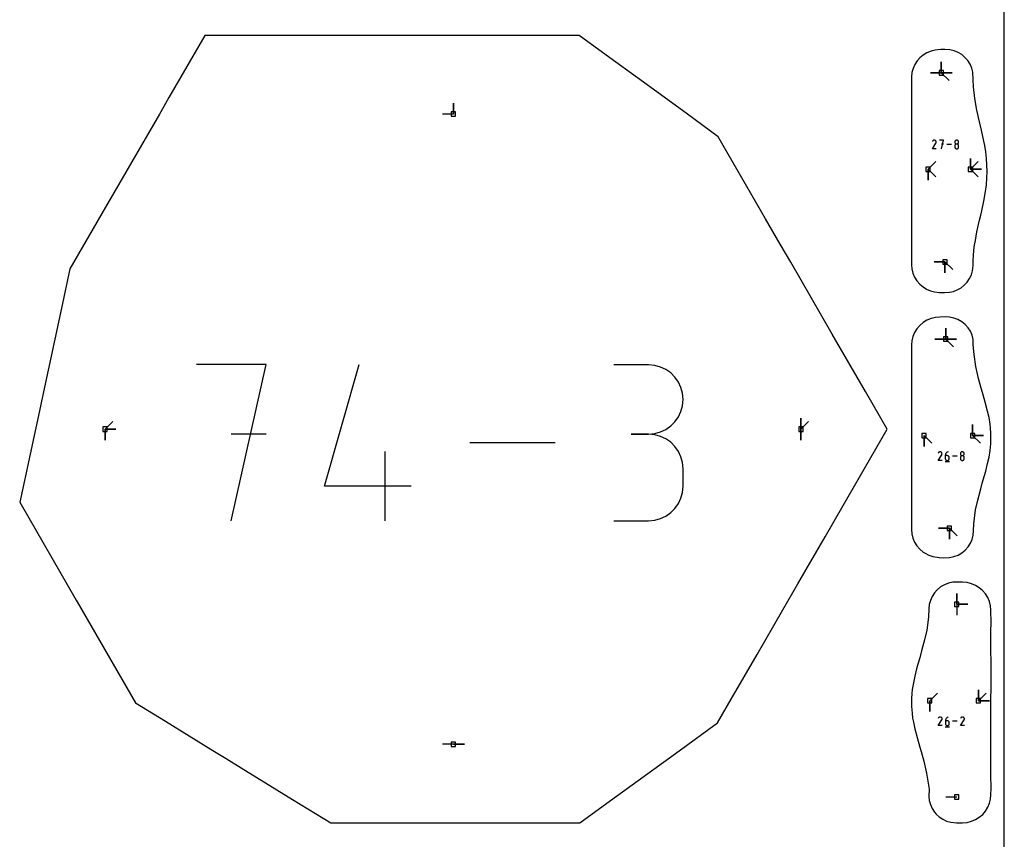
# Model space of a CAD drawing. Extents: x 0 to 600, y 0 to 900.
# Tile 5 of 21: x 471 to 600, y 107 to 214. Entities that reach past the tile are written whole.
import ezdxf

# ---------------------------------------------------------------- set-up
doc = ezdxf.new("R2010")
doc.units = 0

msp = doc.modelspace()

# ---------------------------------------------------------------- linework, layer by layer
at = {"layer": 'annotation', "color": 1}
for p, q in [((591.762382, 207.201946), (591.762382, 208.630696)), ((591.762382, 207.201946), (591.762382, 208.630696)), ((591.762382, 208.630696), (591.762382, 207.201946)), ((591.762382, 207.201946), (591.762382, 208.630696)), ((591.762382, 208.630696), (591.762382, 207.201946)), ((591.762382, 207.201946), (591.762382, 208.630696)), ((591.762382, 208.630696), (591.762382, 207.201946)), ((591.762382, 207.201946), (590.333632, 207.201946)), ((591.762382, 207.201946), (590.333632, 207.201946)), ((590.333632, 207.201946), (591.762382, 207.201946)), ((591.762382, 207.201946), (593.191132, 207.201946)), ((591.762382, 207.201946), (593.191132, 207.201946)), ((593.191132, 207.201946), (591.762382, 207.201946)), ((591.762382, 207.201946), (593.191132, 207.201946)), ((593.191132, 207.201946), (591.762382, 207.201946)), ((591.762382, 207.201946), (592.772661, 206.191667)), ((527.944586, 201.800274), (527.944586, 203.229024)), ((527.944586, 201.800274), (527.944586, 203.229024)), ((527.944586, 203.229024), (527.944586, 201.800274)), ((527.944586, 201.800274), (526.515836, 201.800275)), ((590.681264, 198.34039), (590.649475, 198.309027)), ((590.717378, 198.365293), (590.681264, 198.34039)), ((590.756853, 198.383487), (590.717378, 198.365293)), ((590.79872, 198.394719), (590.756853, 198.383487)), ((590.842013, 198.398739), (590.79872, 198.394719)), ((590.885765, 198.395295), (590.842013, 198.398739)), ((590.92901, 198.384136), (590.885765, 198.395295)), ((590.97078, 198.365012), (590.92901, 198.384136)), ((591.008139, 198.338483), (590.97078, 198.365012)), ((590.97078, 198.365012), (590.97078, 198.365012)), ((591.039375, 198.306649), (591.008139, 198.338483)), ((592.035898, 198.398767), (591.526762, 198.398767)), ((591.781366, 197.25384), (592.035898, 198.398767)), ((593.611173, 198.337517), (593.580514, 198.306883)), ((593.646663, 198.36261), (593.611173, 198.337517)), ((593.686264, 198.381435), (593.646663, 198.36261)), ((593.72925, 198.393263), (593.686264, 198.381435)), ((593.774901, 198.397367), (593.72925, 198.393263)), ((593.820552, 198.393263), (593.774901, 198.397367)), ((593.774901, 198.397367), (593.774901, 198.397367)), ((593.863539, 198.381435), (593.820552, 198.393263)), ((593.903139, 198.36261), (593.863539, 198.381435)), ((593.93863, 198.337517), (593.903139, 198.36261)), ((593.969289, 198.306883), (593.93863, 198.337517)), ((590.588874, 197.25383), (591.058736, 198.010246)), ((591.097364, 197.25383), (590.588874, 197.25383)), ((590.62298, 198.271456), (590.589592, 198.20741)), ((590.649475, 198.309027), (590.62298, 198.271456)), ((591.064211, 198.270485), (591.039375, 198.306649)), ((591.058736, 198.010246), (591.059297, 198.010941)), ((591.058736, 198.010246), (591.058736, 198.010246)), ((591.059297, 198.010941), (591.059836, 198.011642)), ((591.059836, 198.011642), (591.060355, 198.012355)), ((591.060355, 198.012355), (591.060858, 198.013086)), ((591.060858, 198.013086), (591.061349, 198.01384)), ((591.061349, 198.01384), (591.061831, 198.014623)), ((591.061831, 198.014623), (591.062308, 198.015443)), ((591.062308, 198.015443), (591.062782, 198.016303)), ((591.062782, 198.016303), (591.063259, 198.017211)), ((591.063259, 198.017211), (591.082659, 198.058865)), ((591.063259, 198.017211), (591.063259, 198.017211)), ((591.082368, 198.230967), (591.064211, 198.270485)), ((591.09357, 198.18907), (591.082368, 198.230967)), ((591.082659, 198.058865), (591.093993, 198.102044)), ((591.097537, 198.145771), (591.09357, 198.18907)), ((591.093993, 198.102044), (591.097537, 198.145771)), ((592.035898, 197.888913), (591.781366, 197.888913)), ((593.091416, 197.826303), (592.46539, 197.826303)), ((593.524759, 198.189006), (593.520656, 198.143481)), ((593.520656, 198.143481), (593.520656, 198.143481)), ((593.520656, 198.143481), (593.524761, 198.097742)), ((593.524759, 197.680063), (593.520656, 197.634345)), ((593.520656, 197.634345), (593.520656, 197.50769)), ((593.520656, 197.50769), (593.520656, 197.50769)), ((593.520656, 197.50769), (593.524761, 197.461975)), ((593.536585, 198.2319), (593.524759, 198.189006)), ((593.536585, 197.723106), (593.524759, 197.680063)), ((593.524761, 198.097742), (593.536593, 198.054682)), ((593.524761, 197.461975), (593.536593, 197.418981)), ((593.55541, 198.271435), (593.536585, 198.2319)), ((593.55541, 197.762753), (593.536585, 197.723106)), ((593.536593, 198.054682), (593.555426, 198.015022)), ((593.536593, 197.418981), (593.555426, 197.379417)), ((593.580514, 198.306883), (593.55541, 198.271435)), ((593.580514, 197.798282), (593.55541, 197.762753)), ((593.555426, 198.015022), (593.580538, 197.979484)), ((593.555426, 197.379417), (593.580538, 197.343992)), ((593.611173, 197.828971), (593.580514, 197.798282)), ((593.580538, 197.979484), (593.611202, 197.94879)), ((593.580538, 197.343992), (593.611202, 197.313417)), ((593.646663, 197.854097), (593.611173, 197.828971)), ((593.611202, 197.94879), (593.646695, 197.92366)), ((593.611202, 197.313417), (593.646695, 197.288401)), ((593.686264, 197.872938), (593.646663, 197.854097)), ((593.646695, 197.92366), (593.686292, 197.904817)), ((593.646695, 197.288401), (593.686292, 197.269653)), ((593.72925, 197.884772), (593.686264, 197.872938)), ((593.686292, 197.904817), (593.729269, 197.892983)), ((593.686292, 197.269653), (593.729269, 197.257884)), ((593.774901, 197.888877), (593.72925, 197.884772)), ((593.729269, 197.892983), (593.774901, 197.888877)), ((593.729269, 197.257884), (593.774901, 197.253804)), ((593.774901, 197.888877), (593.820533, 197.892983)), ((593.820552, 197.884774), (593.774901, 197.888877)), ((593.774901, 197.888877), (593.774901, 197.888877)), ((593.774901, 197.888877), (593.774901, 197.888877)), ((593.774901, 197.253804), (593.820533, 197.257884)), ((593.774901, 197.253804), (593.774901, 197.253804)), ((593.820533, 197.892983), (593.86351, 197.904817)), ((593.820533, 197.257884), (593.86351, 197.269653)), ((593.863539, 197.872946), (593.820552, 197.884774)), ((593.86351, 197.904817), (593.903107, 197.92366)), ((593.86351, 197.269653), (593.903107, 197.288401)), ((593.903139, 197.854113), (593.863539, 197.872946)), ((593.903107, 197.92366), (593.9386, 197.94879)), ((593.903107, 197.288401), (593.9386, 197.313417)), ((593.93863, 197.828994), (593.903139, 197.854113)), ((593.9386, 197.94879), (593.969265, 197.979484)), ((593.9386, 197.313417), (593.969265, 197.343992)), ((593.969289, 197.798312), (593.93863, 197.828994)), ((593.969265, 197.979484), (593.994376, 198.015022)), ((593.969265, 197.343992), (593.994376, 197.379417)), ((593.994392, 198.271435), (593.969289, 198.306883)), ((593.994392, 197.762785), (593.969289, 197.798312)), ((593.994376, 198.015022), (594.01321, 198.054682)), ((593.994376, 197.379417), (594.01321, 197.418981)), ((594.013218, 198.2319), (593.994392, 198.271435)), ((594.013218, 197.723135), (593.994392, 197.762785)), ((594.01321, 198.054682), (594.025041, 198.097742)), ((594.01321, 197.418981), (594.025041, 197.461975)), ((594.025044, 198.189006), (594.013218, 198.2319)), ((594.025044, 197.680082), (594.013218, 197.723135)), ((594.025041, 198.097742), (594.029146, 198.143481)), ((594.025041, 197.461975), (594.029146, 197.50769)), ((594.029146, 198.143481), (594.025044, 198.189006)), ((594.029146, 197.634345), (594.025044, 197.680082)), ((594.029146, 198.143481), (594.029146, 198.143481)), ((594.029146, 197.50769), (594.029146, 197.634345)), ((594.029146, 197.634345), (594.029146, 197.634345)), ((595.577451, 194.585916), (595.577451, 196.014666)), ((595.577451, 194.585916), (595.577451, 196.014666)), ((595.577451, 196.014666), (595.577451, 194.585916)), ((595.577451, 194.585916), (595.577451, 196.014666)), ((595.577451, 196.014666), (595.577451, 194.585916)), ((595.577451, 194.585916), (595.577451, 196.014666)), ((595.577451, 196.014666), (595.577451, 194.585916)), ((590.034631, 194.585916), (591.04491, 195.596195)), ((590.034631, 194.585916), (591.04491, 195.596195)), ((591.04491, 195.596195), (590.034631, 194.585916)), ((590.034631, 194.585916), (590.034631, 193.157166)), ((590.034631, 194.585916), (590.034631, 193.157166)), ((590.034631, 193.157166), (590.034631, 194.585916)), ((590.034631, 194.585916), (590.034631, 193.157166)), ((590.034631, 193.157166), (590.034631, 194.585916)), ((590.034631, 194.585916), (591.04491, 193.575637)), ((595.577451, 194.585916), (596.58773, 195.596195)), ((595.577451, 194.585916), (596.58773, 195.596195)), ((596.58773, 195.596195), (595.577451, 194.585916)), ((595.577451, 194.585916), (597.006201, 194.585916)), ((595.577451, 194.585916), (597.006201, 194.585916)), ((597.006201, 194.585916), (595.577451, 194.585916)), ((595.577451, 194.585916), (597.006201, 194.585916)), ((597.006201, 194.585916), (595.577451, 194.585916)), ((595.577451, 194.585916), (596.58773, 193.575637)), ((592.238632, 182.461271), (590.809882, 182.461271)), ((592.238632, 182.461271), (590.809882, 182.461271)), ((590.809882, 182.461271), (592.238632, 182.461271)), ((592.238632, 182.461271), (592.238632, 181.032521)), ((592.238632, 182.461271), (592.238632, 181.032521)), ((592.238632, 181.032521), (592.238632, 182.461271)), ((592.238632, 182.461271), (592.238632, 181.032521)), ((592.238632, 181.032521), (592.238632, 182.461271)), ((592.238632, 182.461271), (593.248911, 181.450992)), ((592.339377, 172.358621), (592.339377, 173.787371)), ((592.339377, 172.358621), (592.339377, 173.787371)), ((592.339377, 173.787371), (592.339377, 172.358621)), ((592.339377, 172.358621), (592.339377, 173.787371)), ((592.339377, 173.787371), (592.339377, 172.358621)), ((592.339377, 172.358621), (592.339377, 173.787371)), ((592.339377, 173.787371), (592.339377, 172.358621)), ((592.339377, 172.358621), (590.910627, 172.358621)), ((592.339377, 172.358621), (590.910627, 172.358621)), ((590.910627, 172.358621), (592.339377, 172.358621)), ((592.339377, 172.358621), (593.768127, 172.358621)), ((592.339377, 172.358621), (593.768127, 172.358621)), ((593.768127, 172.358621), (592.339377, 172.358621)), ((592.339377, 172.358621), (593.768127, 172.358621)), ((593.768127, 172.358621), (592.339377, 172.358621)), ((592.339377, 172.358621), (593.349655, 171.348342)), ((503.429081, 169.019387), (494.345766, 169.019387)), ((498.888064, 148.593137), (503.429081, 169.019387)), ((511.089566, 153.134154), (515.619054, 169.019387)), ((553.455525, 168.995689), (548.919632, 168.995689)), ((554.271316, 168.922465), (553.455525, 168.995689)), ((555.038948, 168.711445), (554.271316, 168.922465)), ((555.745651, 168.375608), (555.038948, 168.711445)), ((556.37866, 167.927931), (555.745651, 168.375608)), ((556.925206, 167.381393), (556.37866, 167.927931)), ((557.372523, 166.748973), (556.925206, 167.381393)), ((557.707842, 166.043649), (557.372523, 166.748973)), ((557.918396, 165.278399), (557.707842, 166.043649)), ((557.991418, 164.466201), (557.918396, 165.278399)), ((557.707842, 162.88197), (557.918396, 163.65019)), ((557.918396, 163.65019), (557.991418, 164.466201)), ((557.991418, 164.466201), (557.991418, 164.466201)), ((557.372523, 162.174414), (557.707842, 162.88197)), ((482.372172, 160.579368), (483.382451, 161.589647)), ((555.745651, 160.544459), (556.37866, 160.992785)), ((556.37866, 160.992785), (556.925206, 161.540395)), ((556.925206, 161.540395), (557.372523, 162.174414)), ((573.39058, 160.579368), (573.39058, 162.008118)), ((573.39058, 160.579368), (573.39058, 162.008118)), ((573.39058, 162.008118), (573.39058, 160.579368)), ((573.39058, 160.579368), (573.39058, 162.008118)), ((573.39058, 162.008118), (573.39058, 160.579368)), ((573.39058, 160.579368), (574.400859, 161.589647)), ((595.855176, 159.74397), (595.855176, 161.17272)), ((595.855176, 159.74397), (595.855176, 161.17272)), ((595.855176, 161.17272), (595.855176, 159.74397)), ((595.855176, 159.74397), (595.855176, 161.17272)), ((595.855176, 161.17272), (595.855176, 159.74397)), ((482.372172, 160.579368), (483.800922, 160.579368)), ((482.372172, 160.579368), (483.800922, 160.579368)), ((483.800922, 160.579368), (482.372172, 160.579368)), ((482.372172, 160.579368), (482.372172, 159.150618)), ((482.372172, 160.579368), (483.800922, 160.579368)), ((483.800922, 160.579368), (482.372172, 160.579368)), ((482.372172, 160.579368), (482.372172, 159.150618)), ((482.372172, 159.150618), (482.372172, 160.579368)), ((503.429081, 159.923262), (498.888064, 159.923262)), ((553.455525, 159.923903), (551.184376, 159.923903)), ((551.184376, 159.923903), (553.455525, 159.923903)), ((553.455525, 159.923903), (554.271316, 159.997144)), ((554.271316, 159.850679), (553.455525, 159.923903)), ((553.455525, 159.923903), (553.455525, 159.923903)), ((554.271316, 159.997144), (555.038948, 160.208287)), ((555.038948, 159.639659), (554.271316, 159.850679)), ((555.038948, 160.208287), (555.745651, 160.544459)), ((573.39058, 160.579368), (573.39058, 159.150618)), ((573.39058, 160.579368), (573.39058, 159.150618)), ((573.39058, 159.150618), (573.39058, 160.579368)), ((589.509248, 159.74397), (589.509248, 158.31522)), ((589.509248, 159.74397), (589.509248, 158.31522)), ((589.509248, 158.31522), (589.509248, 159.74397)), ((589.509248, 159.74397), (590.519527, 158.733692)), ((595.855176, 159.74397), (597.283926, 159.74397)), ((595.855176, 159.74397), (597.283926, 159.74397)), ((597.283926, 159.74397), (595.855176, 159.74397)), ((595.855176, 159.74397), (596.865455, 158.733692)), ((541.26171, 158.806262), (530.092985, 158.806262)), ((555.745651, 159.303821), (555.038948, 159.639659)), ((556.37866, 158.856145), (555.745651, 159.303821)), ((556.925206, 158.309607), (556.37866, 158.856145)), ((519.031542, 148.593137), (519.031542, 157.664923)), ((557.372523, 157.677187), (556.925206, 158.309607)), ((557.707842, 156.971863), (557.372523, 157.677187)), ((591.348939, 156.48175), (591.814675, 157.231525)), ((591.382745, 157.490441), (591.349651, 157.426957)), ((591.409008, 157.527682), (591.382745, 157.490441)), ((591.440517, 157.558769), (591.409008, 157.527682)), ((591.476315, 157.583454), (591.440517, 157.558769)), ((591.515443, 157.601488), (591.476315, 157.583454)), ((591.556942, 157.612622), (591.515443, 157.601488)), ((591.599855, 157.616606), (591.556942, 157.612622)), ((591.643223, 157.613193), (591.599855, 157.616606)), ((591.686088, 157.602132), (591.643223, 157.613193)), ((591.727492, 157.583175), (591.686088, 157.602132)), ((591.764523, 157.556879), (591.727492, 157.583175)), ((591.727492, 157.583175), (591.727492, 157.583175)), ((591.795485, 157.525325), (591.764523, 157.556879)), ((591.820102, 157.489479), (591.795485, 157.525325)), ((591.814675, 157.231525), (591.815232, 157.232214)), ((591.814675, 157.231525), (591.814675, 157.231525)), ((591.815232, 157.232214), (591.815766, 157.232908)), ((591.815766, 157.232908), (591.81628, 157.233615)), ((591.81628, 157.233615), (591.816779, 157.234339)), ((591.816779, 157.234339), (591.817266, 157.235087)), ((591.817266, 157.235087), (591.817743, 157.235863)), ((591.817743, 157.235863), (591.818216, 157.236675)), ((591.818216, 157.236675), (591.818686, 157.237528)), ((591.818686, 157.237528), (591.819159, 157.238428)), ((591.819159, 157.238428), (591.838389, 157.279717)), ((591.819159, 157.238428), (591.819159, 157.238428)), ((591.8381, 157.450307), (591.820102, 157.489479)), ((591.849203, 157.408779), (591.8381, 157.450307)), ((591.838389, 157.279717), (591.849623, 157.322516)), ((591.853136, 157.365859), (591.849203, 157.408779)), ((591.849623, 157.322516), (591.853136, 157.365859)), ((592.284208, 157.187965), (592.278628, 157.111257)), ((592.300496, 157.261667), (592.284208, 157.187965)), ((592.32681, 157.331448), (592.300496, 157.261667)), ((592.362472, 157.396396), (592.32681, 157.331448)), ((592.4068, 157.455595), (592.362472, 157.396396)), ((592.459115, 157.508132), (592.4068, 157.455595)), ((592.518737, 157.553093), (592.459115, 157.508132)), ((592.584986, 157.589565), (592.518737, 157.553093)), ((592.657181, 157.616634), (592.584986, 157.589565)), ((592.657181, 157.616634), (592.657181, 157.616634)), ((594.258407, 157.408715), (594.25434, 157.36359)), ((594.25434, 157.36359), (594.25434, 157.36359)), ((594.25434, 157.36359), (594.258409, 157.318252)), ((594.270128, 157.451232), (594.258407, 157.408715)), ((594.258409, 157.318252), (594.270136, 157.27557)), ((594.288789, 157.49042), (594.270128, 157.451232)), ((594.270136, 157.27557), (594.288805, 157.236259)), ((594.313672, 157.525557), (594.288789, 157.49042)), ((594.288805, 157.236259), (594.313696, 157.201033)), ((594.344061, 157.555922), (594.313672, 157.525557)), ((594.313696, 157.201033), (594.344091, 157.170608)), ((594.379241, 157.580795), (594.344061, 157.555922)), ((594.344091, 157.170608), (594.379272, 157.145699)), ((594.418493, 157.599454), (594.379241, 157.580795)), ((594.379272, 157.145699), (594.418522, 157.127021)), ((594.461103, 157.611178), (594.418493, 157.599454)), ((594.418522, 157.127021), (594.461121, 157.11529)), ((594.506353, 157.615246), (594.461103, 157.611178)), ((594.551603, 157.611178), (594.506353, 157.615246)), ((594.506353, 157.615246), (594.506353, 157.615246)), ((594.551584, 157.11529), (594.594184, 157.127021)), ((594.594212, 157.599454), (594.551603, 157.611178)), ((594.594184, 157.127021), (594.633433, 157.145699)), ((594.633465, 157.580795), (594.594212, 157.599454)), ((594.633433, 157.145699), (594.668615, 157.170608)), ((594.668644, 157.555922), (594.633465, 157.580795)), ((594.668615, 157.170608), (594.69901, 157.201033)), ((594.699033, 157.525557), (594.668644, 157.555922)), ((594.69901, 157.201033), (594.723901, 157.236259)), ((594.723916, 157.49042), (594.699033, 157.525557)), ((594.723901, 157.236259), (594.742569, 157.27557)), ((594.742577, 157.451232), (594.723916, 157.49042)), ((594.742569, 157.27557), (594.754296, 157.318252)), ((594.754299, 157.408715), (594.742577, 157.451232)), ((594.754296, 157.318252), (594.758365, 157.36359)), ((594.758365, 157.36359), (594.754299, 157.408715)), ((594.758365, 157.36359), (594.758365, 157.36359)), ((557.918396, 156.206612), (557.707842, 156.971863)), ((557.991418, 155.394414), (557.918396, 156.206612)), ((591.852964, 156.48175), (591.348939, 156.48175)), ((592.247064, 156.3399), (592.814502, 156.3399)), ((592.278628, 157.111257), (592.278628, 156.734056)), ((592.530641, 157.111257), (592.278628, 157.111257)), ((592.278628, 156.734056), (592.278628, 156.734056)), ((592.278628, 156.734056), (592.282697, 156.688721)), ((592.282697, 156.688721), (592.294425, 156.646046)), ((592.294425, 156.646046), (592.313093, 156.606744)), ((592.313093, 156.606744), (592.337984, 156.571529)), ((592.337984, 156.571529), (592.368379, 156.541116)), ((592.368379, 156.541116), (592.40356, 156.516218)), ((592.40356, 156.516218), (592.44281, 156.49755)), ((592.44281, 156.49755), (592.485409, 156.485826)), ((592.485409, 156.485826), (592.530641, 156.481759)), ((592.575966, 157.107212), (592.530641, 157.111257)), ((592.530641, 156.481759), (592.575966, 156.485826)), ((592.530641, 156.481759), (592.530641, 156.481759)), ((592.618615, 157.095546), (592.575966, 157.107212)), ((592.575966, 156.485826), (592.618615, 156.49755)), ((592.657879, 157.076963), (592.618615, 157.095546)), ((592.618615, 156.49755), (592.657879, 156.516218)), ((592.693049, 157.052167), (592.657879, 157.076963)), ((592.657879, 156.516218), (592.693049, 156.541116)), ((592.723415, 157.02186), (592.693049, 157.052167)), ((592.693049, 156.541116), (592.723415, 156.571529)), ((592.748268, 156.986746), (592.723415, 157.02186)), ((592.723415, 156.571529), (592.748268, 156.606744)), ((592.766898, 156.947529), (592.748268, 156.986746)), ((592.748268, 156.606744), (592.766898, 156.646046)), ((592.778596, 156.904913), (592.766898, 156.947529)), ((592.766898, 156.646046), (592.778596, 156.688721)), ((592.782653, 156.8596), (592.778596, 156.904913)), ((592.778596, 156.688721), (592.782653, 156.734056)), ((592.782653, 156.734056), (592.782653, 156.8596)), ((592.782653, 156.8596), (592.782653, 156.8596)), ((593.828869, 157.049197), (593.208338, 157.049197)), ((594.258407, 156.90424), (594.25434, 156.858924)), ((594.25434, 156.858924), (594.25434, 156.73338)), ((594.25434, 156.73338), (594.25434, 156.73338)), ((594.25434, 156.73338), (594.258409, 156.688067)), ((594.270128, 156.946905), (594.258407, 156.90424)), ((594.258409, 156.688067), (594.270136, 156.645451)), ((594.288789, 156.986205), (594.270128, 156.946905)), ((594.270136, 156.645451), (594.288805, 156.606234)), ((594.313672, 157.021422), (594.288789, 156.986205)), ((594.288805, 156.606234), (594.313696, 156.57112)), ((594.344061, 157.051841), (594.313672, 157.021422)), ((594.313696, 156.57112), (594.344091, 156.540813)), ((594.379241, 157.076746), (594.344061, 157.051841)), ((594.344091, 156.540813), (594.379272, 156.516017)), ((594.418493, 157.095422), (594.379241, 157.076746)), ((594.379272, 156.516017), (594.418522, 156.497434)), ((594.461103, 157.107152), (594.418493, 157.095422)), ((594.418522, 156.497434), (594.461121, 156.485768)), ((594.506353, 157.111221), (594.461103, 157.107152)), ((594.461121, 157.11529), (594.506353, 157.111221)), ((594.461121, 156.485768), (594.506353, 156.481723)), ((594.506353, 157.111221), (594.551584, 157.11529)), ((594.551603, 157.107154), (594.506353, 157.111221)), ((594.506353, 157.111221), (594.506353, 157.111221)), ((594.506353, 157.111221), (594.506353, 157.111221)), ((594.506353, 156.481723), (594.551584, 156.485768)), ((594.506353, 156.481723), (594.506353, 156.481723)), ((594.551584, 156.485768), (594.594184, 156.497434)), ((594.594212, 157.09543), (594.551603, 157.107154)), ((594.594184, 156.497434), (594.633433, 156.516017)), ((594.633465, 157.076762), (594.594212, 157.09543)), ((594.633433, 156.516017), (594.668615, 156.540813)), ((594.668644, 157.051864), (594.633465, 157.076762)), ((594.668615, 156.540813), (594.69901, 156.57112)), ((594.699033, 157.021451), (594.668644, 157.051864)), ((594.69901, 156.57112), (594.723901, 156.606234)), ((594.723916, 156.986236), (594.699033, 157.021451)), ((594.723901, 156.606234), (594.742569, 156.645451)), ((594.742577, 156.946934), (594.723916, 156.986236)), ((594.742569, 156.645451), (594.754296, 156.688067)), ((594.754299, 156.904259), (594.742577, 156.946934)), ((594.754296, 156.688067), (594.758365, 156.73338)), ((594.758365, 156.858924), (594.754299, 156.904259)), ((594.758365, 156.73338), (594.758365, 156.858924)), ((594.758365, 156.858924), (594.758365, 156.858924)), ((557.991418, 153.123265), (557.991418, 155.394414)), ((557.991418, 155.394414), (557.991418, 155.394414)), ((522.43122, 153.134154), (511.089566, 153.134154)), ((557.707842, 151.545301), (557.918396, 152.31073)), ((557.918396, 152.31073), (557.991418, 153.123265)), ((556.925206, 150.207546), (557.372523, 150.839924)), ((557.372523, 150.839924), (557.707842, 151.545301)), ((555.745651, 149.213574), (556.37866, 149.661113)), ((556.37866, 149.661113), (556.925206, 150.207546)), ((548.919632, 148.593777), (553.455525, 148.593777)), ((553.455525, 148.593777), (554.271316, 148.666959)), ((553.455525, 148.593777), (553.455525, 148.593777)), ((554.271316, 148.666959), (555.038948, 148.877873)), ((555.038948, 148.877873), (555.745651, 149.213574)), ((592.815627, 147.617946), (591.386877, 147.617946)), ((592.815627, 147.617946), (591.386877, 147.617946)), ((591.386877, 147.617946), (592.815627, 147.617946)), ((592.815627, 147.617946), (592.815627, 146.189196)), ((592.815627, 147.617946), (592.815627, 146.189196)), ((592.815627, 146.189196), (592.815627, 147.617946)), ((592.815627, 147.617946), (592.815627, 146.189196)), ((592.815627, 146.189196), (592.815627, 147.617946)), ((592.815627, 147.617946), (593.825905, 146.607667)), ((593.786545, 137.662259), (593.786545, 139.091009)), ((593.786545, 137.662259), (593.786545, 139.091009)), ((593.786545, 139.091009), (593.786545, 137.662259)), ((593.786545, 137.662259), (593.786545, 139.091009)), ((593.786545, 139.091009), (593.786545, 137.662259)), ((593.786545, 137.662259), (595.215295, 137.662259)), ((593.786545, 137.662259), (595.215295, 137.662259)), ((595.215295, 137.662259), (593.786545, 137.662259)), ((593.786545, 137.662259), (593.786545, 136.233509)), ((596.614249, 125.045765), (596.614249, 126.474515)), ((596.614249, 125.045765), (596.614249, 126.474515)), ((596.614249, 126.474515), (596.614249, 125.045765)), ((596.614249, 125.045765), (596.614249, 126.474515)), ((596.614249, 126.474515), (596.614249, 125.045765)), ((590.2541, 125.045765), (591.264378, 126.056043)), ((590.2541, 125.045765), (590.2541, 123.617015)), ((590.2541, 125.045765), (590.2541, 123.617015)), ((590.2541, 123.617015), (590.2541, 125.045765)), ((596.614249, 125.045765), (597.624528, 126.056043)), ((596.614249, 125.045765), (598.042999, 125.045765)), ((596.614249, 125.045765), (598.042999, 125.045765)), ((598.042999, 125.045765), (596.614249, 125.045765)), ((591.367161, 121.784371), (591.832927, 122.534194)), ((591.400968, 122.793127), (591.367872, 122.72964)), ((591.427233, 122.830371), (591.400968, 122.793127)), ((591.458744, 122.86146), (591.427233, 122.830371)), ((591.494544, 122.886147), (591.458744, 122.86146)), ((591.533675, 122.904182), (591.494544, 122.886147)), ((591.575177, 122.915317), (591.533675, 122.904182)), ((591.618093, 122.919301), (591.575177, 122.915317)), ((591.661464, 122.915887), (591.618093, 122.919301)), ((591.704332, 122.904826), (591.661464, 122.915887)), ((591.745738, 122.885868), (591.704332, 122.904826)), ((591.782771, 122.859571), (591.745738, 122.885868)), ((591.745738, 122.885868), (591.745738, 122.885868)), ((591.813735, 122.828014), (591.782771, 122.859571)), ((591.838354, 122.792165), (591.813735, 122.828014)), ((591.832927, 122.534194), (591.833483, 122.534883)), ((591.832927, 122.534194), (591.832927, 122.534194)), ((591.833483, 122.534883), (591.834017, 122.535578)), ((591.834017, 122.535578), (591.834532, 122.536285)), ((591.834532, 122.536285), (591.835031, 122.537009)), ((591.835031, 122.537009), (591.835517, 122.537757)), ((591.835517, 122.537757), (591.835995, 122.538533)), ((591.835995, 122.538533), (591.836467, 122.539346)), ((591.836467, 122.539346), (591.836938, 122.540199)), ((591.836938, 122.540199), (591.837411, 122.541098)), ((591.837411, 122.541098), (591.856642, 122.58239)), ((591.837411, 122.541098), (591.837411, 122.541098)), ((591.856353, 122.752992), (591.838354, 122.792165)), ((591.867457, 122.71146), (591.856353, 122.752992)), ((591.856642, 122.58239), (591.867877, 122.625192)), ((591.87139, 122.668538), (591.867457, 122.71146)), ((591.867877, 122.625192), (591.87139, 122.668538)), ((592.302491, 122.490632), (592.29691, 122.413919)), ((592.29691, 122.413919), (592.29691, 122.036694)), ((592.548939, 122.413919), (592.29691, 122.413919)), ((592.318779, 122.564339), (592.302491, 122.490632)), ((592.345095, 122.634125), (592.318779, 122.564339)), ((592.380759, 122.699076), (592.345095, 122.634125)), ((592.42509, 122.758279), (592.380759, 122.699076)), ((592.477409, 122.81082), (592.42509, 122.758279)), ((592.537034, 122.855784), (592.477409, 122.81082)), ((592.603287, 122.892258), (592.537034, 122.855784)), ((592.594267, 122.409874), (592.548939, 122.413919)), ((592.636919, 122.398207), (592.594267, 122.409874)), ((592.675487, 122.919329), (592.603287, 122.892258)), ((592.676186, 122.379623), (592.636919, 122.398207)), ((592.675487, 122.919329), (592.675487, 122.919329)), ((592.711358, 122.354825), (592.676186, 122.379623)), ((592.741726, 122.324516), (592.711358, 122.354825)), ((593.847251, 122.351855), (593.226681, 122.351855)), ((594.272836, 121.784371), (594.738602, 122.534194)), ((594.306644, 122.793127), (594.273548, 122.72964)), ((594.332908, 122.830371), (594.306644, 122.793127)), ((594.36442, 122.86146), (594.332908, 122.830371)), ((594.40022, 122.886147), (594.36442, 122.86146)), ((594.43935, 122.904182), (594.40022, 122.886147)), ((594.480853, 122.915317), (594.43935, 122.904182)), ((594.523768, 122.919301), (594.480853, 122.915317)), ((594.567139, 122.915887), (594.523768, 122.919301)), ((594.610007, 122.904826), (594.567139, 122.915887)), ((594.651413, 122.885868), (594.610007, 122.904826)), ((594.688447, 122.859571), (594.651413, 122.885868)), ((594.651413, 122.885868), (594.651413, 122.885868)), ((594.719411, 122.828014), (594.688447, 122.859571)), ((594.74403, 122.792165), (594.719411, 122.828014)), ((594.738602, 122.534194), (594.739159, 122.534883)), ((594.738602, 122.534194), (594.738602, 122.534194)), ((594.739159, 122.534883), (594.739693, 122.535578)), ((594.739693, 122.535578), (594.740208, 122.536285)), ((594.740208, 122.536285), (594.740706, 122.537009)), ((594.740706, 122.537009), (594.741193, 122.537757)), ((594.741193, 122.537757), (594.741671, 122.538533)), ((594.741671, 122.538533), (594.742143, 122.539346)), ((594.742143, 122.539346), (594.742614, 122.540199)), ((594.742614, 122.540199), (594.743086, 122.541098)), ((594.743086, 122.541098), (594.762317, 122.58239)), ((594.743086, 122.541098), (594.743086, 122.541098)), ((594.762029, 122.752992), (594.74403, 122.792165)), ((594.773133, 122.71146), (594.762029, 122.752992)), ((594.762317, 122.58239), (594.773552, 122.625192)), ((594.777065, 122.668538), (594.773133, 122.71146)), ((594.773552, 122.625192), (594.777065, 122.668538)), ((591.871219, 121.784371), (591.367161, 121.784371)), ((592.265344, 121.642511), (592.832819, 121.642511)), ((592.29691, 122.036694), (592.29691, 122.036694)), ((592.29691, 122.036694), (592.300979, 121.991356)), ((592.300979, 121.991356), (592.312707, 121.948678)), ((592.312707, 121.948678), (592.331377, 121.909373)), ((592.331377, 121.909373), (592.356269, 121.874156)), ((592.356269, 121.874156), (592.386667, 121.843741)), ((592.386667, 121.843741), (592.42185, 121.818842)), ((592.42185, 121.818842), (592.461102, 121.800172)), ((592.461102, 121.800172), (592.503705, 121.788447)), ((592.503705, 121.788447), (592.548939, 121.78438)), ((592.548939, 121.78438), (592.594267, 121.788447)), ((592.548939, 121.78438), (592.548939, 121.78438)), ((592.594267, 121.788447), (592.636919, 121.800172)), ((592.636919, 121.800172), (592.676186, 121.818842)), ((592.676186, 121.818842), (592.711358, 121.843741)), ((592.711358, 121.843741), (592.741726, 121.874156)), ((592.76658, 122.2894), (592.741726, 122.324516)), ((592.741726, 121.874156), (592.76658, 121.909373)), ((592.785212, 122.250181), (592.76658, 122.2894)), ((592.76658, 121.909373), (592.785212, 121.948678)), ((592.796911, 122.207561), (592.785212, 122.250181)), ((592.785212, 121.948678), (592.796911, 121.991356)), ((592.800968, 122.162246), (592.796911, 122.207561)), ((592.796911, 121.991356), (592.800968, 122.036694)), ((592.800968, 122.036694), (592.800968, 122.162246)), ((592.800968, 122.162246), (592.800968, 122.162246)), ((594.776894, 121.784371), (594.272836, 121.784371)), ((527.944586, 119.358473), (526.515836, 119.358473)), ((527.944586, 119.358473), (529.373336, 119.358473)), ((527.944586, 119.358473), (529.373336, 119.358473)), ((529.373336, 119.358473), (527.944586, 119.358473)), ((593.786545, 112.443694), (592.357795, 112.443694))]:
    msp.add_line(p, q, dxfattribs=at)
at = {"layer": 'boundary', "color": 5}
for p, q in [((495.432871, 212.1055), (490.732143, 203.962301)), ((503.937192, 212.105436), (495.432871, 212.1055)), ((507.306456, 212.105399), (503.937192, 212.105436)), ((511.072274, 212.105388), (507.306456, 212.105399)), ((520.181617, 212.105383), (511.072274, 212.105388)), ((528.953789, 212.105405), (520.181617, 212.105383)), ((537.383971, 212.105396), (528.953789, 212.105405)), ((544.400375, 212.105389), (537.383971, 212.105396)), ((548.415313, 209.177631), (544.400375, 212.105389)), ((590.412331, 210.053514), (589.879552, 209.833983)), ((590.972847, 210.18966), (590.412331, 210.053514)), ((591.70438, 210.244859), (590.972847, 210.18966)), ((592.233745, 210.247971), (591.70438, 210.244859)), ((592.896225, 210.195179), (592.233745, 210.247971)), ((593.437035, 210.067974), (592.896225, 210.195179)), ((593.952311, 209.861923), (593.437035, 210.067974)), ((552.03292, 206.539749), (548.415313, 209.177631)), ((588.59044, 208.757752), (588.289852, 208.291214)), ((588.958433, 209.175382), (588.59044, 208.757752)), ((589.387992, 209.536635), (588.958433, 209.175382)), ((589.879552, 209.833983), (589.387992, 209.536635)), ((594.429794, 209.580872), (593.952311, 209.861923)), ((594.858008, 209.230333), (594.429794, 209.580872)), ((595.226239, 208.817448), (594.858008, 209.230333)), ((595.524819, 208.351001), (595.226239, 208.817448)), ((588.064148, 207.785602), (587.919551, 207.251807)), ((588.289852, 208.291214), (588.064148, 207.785602)), ((595.746336, 207.833245), (595.524819, 208.351001)), ((595.882081, 207.276853), (595.746336, 207.833245)), ((555.019104, 204.362333), (552.03292, 206.539749)), ((587.860657, 206.698649), (587.853954, 196.203223)), ((587.919551, 207.251807), (587.860657, 206.698649)), ((595.921281, 206.343106), (595.882081, 207.276853)), ((595.962971, 205.360757), (595.921281, 206.343106)), ((596.134626, 203.832091), (595.962971, 205.360757)), ((490.732143, 203.962301), (490.058294, 202.795086)), ((558.567024, 201.775238), (555.019104, 204.362333)), ((596.412015, 202.303261), (596.134626, 203.832091)), ((490.058294, 202.795086), (489.489182, 201.809373)), ((596.756248, 200.775191), (596.412015, 202.303261)), ((489.489182, 201.809373), (483.532866, 191.494226)), ((562.585907, 198.844809), (558.567024, 201.775238)), ((597.021688, 199.706697), (596.756248, 200.775191)), ((597.307432, 198.275304), (597.021688, 199.706697)), ((568.782364, 188.112224), (562.585907, 198.844809)), ((597.440949, 197.702385), (597.307432, 198.275304)), ((597.576586, 196.8542), (597.440949, 197.702385)), ((587.853954, 196.203223), (587.853816, 194.355537)), ((597.677605, 196.002411), (597.576586, 196.8542)), ((597.756081, 194.290223), (597.677605, 196.002411)), ((587.853816, 194.355537), (587.853908, 192.533484)), ((597.655827, 192.558653), (597.728343, 193.426166)), ((597.728343, 193.426166), (597.756081, 194.290223)), ((587.853908, 192.533484), (587.854233, 183.83845)), ((597.541479, 191.687717), (597.655827, 192.558653)), ((483.532866, 191.494226), (482.44229, 189.605294)), ((597.308306, 190.429816), (597.541479, 191.687717)), ((482.44229, 189.605294), (477.784633, 181.538004)), ((597.055689, 189.153157), (597.308306, 190.429816)), ((570.693982, 184.801184), (568.782364, 188.112224)), ((596.757622, 187.937267), (596.935289, 188.589758)), ((596.935289, 188.589758), (597.055689, 189.153157)), ((596.412993, 186.407704), (596.757622, 187.937267)), ((596.229638, 185.282826), (596.412993, 186.407704)), ((572.068689, 182.420146), (570.693982, 184.801184)), ((595.963236, 183.348461), (596.075846, 184.447342)), ((596.075846, 184.447342), (596.229638, 185.282826)), ((587.854233, 183.83845), (587.85406, 182.100121)), ((595.942824, 182.562767), (595.963236, 183.348461)), ((577.49758, 173.017075), (572.068689, 182.420146)), ((587.85406, 182.100121), (587.899669, 181.539568)), ((595.842297, 181.315833), (595.916988, 181.987929)), ((595.916988, 181.987929), (595.942824, 182.562767)), ((477.784633, 181.538004), (476.685287, 176.432384)), ((587.899669, 181.539568), (588.035428, 180.990662)), ((588.035428, 180.990662), (588.258228, 180.466989)), ((588.258228, 180.466989), (588.562469, 179.98147)), ((595.456421, 180.277205), (595.690616, 180.780093)), ((595.690616, 180.780093), (595.842297, 181.315833)), ((588.562469, 179.98147), (588.940796, 179.546069)), ((588.940796, 179.546069), (589.369307, 179.184467)), ((589.369307, 179.184467), (589.839851, 178.895803)), ((593.853836, 178.800588), (594.335303, 179.072571)), ((594.335303, 179.072571), (594.769743, 179.414215)), ((594.769743, 179.414215), (595.146684, 179.81861)), ((595.146684, 179.81861), (595.456421, 180.277205)), ((589.839851, 178.895803), (590.348333, 178.678893)), ((590.348333, 178.678893), (590.884007, 178.538211)), ((590.884007, 178.538211), (591.541887, 178.46788)), ((591.541887, 178.46788), (592.195044, 178.448737)), ((592.195044, 178.448737), (592.822154, 178.487242)), ((592.822154, 178.487242), (593.336729, 178.603636)), ((593.336729, 178.603636), (593.853836, 178.800588)), ((476.685287, 176.432384), (474.064187, 164.259269)), ((590.986288, 175.198165), (590.420002, 175.055123)), ((591.566244, 175.254565), (590.986288, 175.198165)), ((592.262194, 175.272611), (591.566244, 175.254565)), ((592.8381, 175.239111), (592.262194, 175.272611)), ((593.402411, 175.118468), (592.8381, 175.239111)), ((588.941945, 174.150597), (588.563663, 173.715561)), ((589.385025, 174.524811), (588.941945, 174.150597)), ((589.881759, 174.828799), (589.385025, 174.524811)), ((590.420002, 175.055123), (589.881759, 174.828799)), ((593.938722, 174.913561), (593.402411, 175.118468)), ((594.433766, 174.629448), (593.938722, 174.913561)), ((594.8754, 174.27316), (594.433766, 174.629448)), ((595.25271, 173.853497), (594.8754, 174.27316)), ((581.840821, 165.494405), (577.49758, 173.017075)), ((588.036346, 172.70675), (587.900408, 172.157818)), ((588.259262, 173.230249), (588.036346, 172.70675)), ((588.563663, 173.715561), (588.259262, 173.230249)), ((595.556431, 173.380827), (595.25271, 173.853497)), ((595.779114, 172.866794), (595.556431, 173.380827)), ((595.915278, 172.324526), (595.779114, 172.866794)), ((587.900408, 172.157818), (587.854764, 171.593678)), ((587.854764, 171.593678), (587.854885, 168.827846)), ((595.910695, 171.63217), (595.915278, 172.324526)), ((596.043024, 170.340942), (595.910695, 171.63217)), ((596.264494, 168.775016), (596.043024, 170.340942)), ((587.854885, 168.827846), (587.854192, 159.513877)), ((596.623757, 167.185949), (596.264494, 168.775016)), ((596.993716, 165.931225), (596.623757, 167.185949)), ((584.678497, 160.579437), (581.840821, 165.494405)), ((597.152999, 165.363018), (596.993716, 165.931225)), ((597.501894, 164.10847), (597.152999, 165.363018)), ((473.915742, 163.569817), (471.210676, 151.00706)), ((474.064187, 164.259269), (473.915742, 163.569817)), ((597.821801, 162.954088), (597.501894, 164.10847)), ((598.003609, 162.093302), (597.821801, 162.954088)), ((598.140394, 161.23231), (598.003609, 162.093302)), ((598.201004, 160.698547), (598.140394, 161.23231)), ((580.221046, 152.858808), (584.678497, 160.579437)), ((598.233543, 160.042689), (598.201004, 160.698547)), ((598.254006, 159.511924), (598.233543, 160.042689)), ((587.854192, 159.513877), (587.854339, 156.615454)), ((598.140651, 157.790448), (598.225377, 158.651032)), ((598.225377, 158.651032), (598.254006, 159.511924)), ((598.004082, 156.929848), (598.140651, 157.790448)), ((587.854339, 156.615454), (587.853795, 150.416673)), ((597.600249, 155.096456), (597.822269, 156.068182)), ((597.822269, 156.068182), (598.004082, 156.929848)), ((597.422691, 154.514599), (597.600249, 155.096456)), ((596.929329, 152.768433), (597.106709, 153.502944)), ((597.106709, 153.502944), (597.422691, 154.514599)), ((578.90838, 150.585178), (580.221046, 152.858808)), ((596.52658, 151.306598), (596.929329, 152.768433)), ((471.210676, 151.00706), (478.597227, 138.213321)), ((596.230052, 150.034583), (596.52658, 151.306598)), ((576.554715, 146.508518), (578.90838, 150.585178)), ((587.853795, 150.416673), (587.853497, 147.430711)), ((596.01744, 148.201838), (596.230052, 150.034583)), ((595.962309, 147.258685), (596.01744, 148.201838)), ((587.853497, 147.430711), (587.898072, 146.870159)), ((587.898072, 146.870159), (588.032847, 146.321027)), ((595.917463, 146.700981), (595.962309, 147.258685)), ((572.991732, 140.337263), (576.554715, 146.508518)), ((588.032847, 146.321027), (588.254645, 145.796985)), ((588.254645, 145.796985), (588.558028, 145.310946)), ((595.2575, 145.170706), (595.560631, 145.643611)), ((595.560631, 145.643611), (595.782443, 146.157968)), ((595.782443, 146.157968), (595.917463, 146.700981)), ((588.558028, 145.310946), (588.935642, 144.874835)), ((588.935642, 144.874835), (589.378101, 144.499559)), ((589.378101, 144.499559), (589.641641, 144.336988)), ((589.641641, 144.336988), (590.136744, 144.082932)), ((593.943468, 144.110236), (594.438855, 144.394435)), ((594.438855, 144.394435), (594.88048, 144.750864)), ((594.88048, 144.750864), (595.2575, 145.170706)), ((590.136744, 144.082932), (590.664242, 143.902203)), ((590.664242, 143.902203), (591.467415, 143.774113)), ((591.467415, 143.774113), (592.07725, 143.751681)), ((592.07725, 143.751681), (592.841035, 143.784656)), ((592.841035, 143.784656), (593.406566, 143.905294)), ((593.406566, 143.905294), (593.943468, 144.110236)), ((592.705101, 140.420261), (592.168806, 140.215355)), ((593.269394, 140.540904), (592.705101, 140.420261)), ((593.845663, 140.574441), (593.269394, 140.540904)), ((594.54125, 140.556363), (593.845663, 140.574441)), ((595.121222, 140.499958), (594.54125, 140.556363)), ((595.687514, 140.356916), (595.121222, 140.499958)), ((571.01965, 136.92159), (572.991732, 140.337263)), ((590.854811, 139.15529), (590.551081, 138.68262)), ((591.232128, 139.574953), (590.854811, 139.15529)), ((591.673753, 139.931241), (591.232128, 139.574953)), ((592.168806, 140.215355), (591.673753, 139.931241)), ((596.22575, 140.130592), (595.687514, 140.356916)), ((596.7225, 139.826604), (596.22575, 140.130592)), ((597.165563, 139.45239), (596.7225, 139.826604)), ((597.543856, 139.017354), (597.165563, 139.45239)), ((478.597227, 138.213321), (478.739563, 137.966788)), ((478.739563, 137.966788), (486.347795, 124.788761)), ((590.328404, 138.168597), (590.192222, 137.625837)), ((590.551081, 138.68262), (590.328404, 138.168597)), ((597.848254, 138.532042), (597.543856, 139.017354)), ((598.071146, 138.008543), (597.848254, 138.532042)), ((598.20712, 137.459611), (598.071146, 138.008543)), ((567.665801, 131.112596), (571.01965, 136.92159)), ((590.145026, 137.070774), (590.089246, 135.975204)), ((590.192222, 137.625837), (590.145026, 137.070774)), ((598.252754, 136.895498), (598.20712, 137.459611)), ((598.260111, 135.255642), (598.252754, 136.895498)), ((590.089246, 135.975204), (589.878191, 134.290244)), ((598.252629, 134.129569), (598.260111, 135.255642)), ((589.878191, 134.290244), (589.582018, 133.018715)), ((598.290842, 127.611327), (598.252629, 134.129569)), ((589.582018, 133.018715), (589.179571, 131.557587)), ((589.179571, 131.557587), (588.954302, 130.664111)), ((564.280282, 125.24856), (567.665801, 131.112596)), ((588.954302, 130.664111), (588.685827, 129.812217)), ((588.512696, 129.236217), (588.285694, 128.255908)), ((588.685827, 129.812217), (588.512696, 129.236217)), ((588.285694, 128.255908), (588.103917, 127.395188)), ((598.257688, 124.318045), (598.290842, 127.611327)), ((587.967137, 126.534246), (587.906515, 126.000475)), ((588.103917, 127.395188), (587.967137, 126.534246)), ((562.492831, 122.152578), (564.280282, 125.24856)), ((587.873984, 125.344465), (587.853497, 124.813576)), ((587.906515, 126.000475), (587.873984, 125.344465)), ((486.347795, 124.788761), (490.299535, 122.356302)), ((587.853497, 124.813576), (587.873836, 124.282678)), ((587.873836, 124.282678), (587.942793, 123.415599)), ((598.253117, 122.76152), (598.257688, 124.318045)), ((490.299535, 122.356302), (496.493805, 118.543532)), ((587.942793, 123.415599), (588.004558, 122.775124)), ((588.004558, 122.775124), (588.103395, 122.231834)), ((598.253771, 115.328593), (598.253117, 122.76152)), ((557.475376, 118.505342), (562.492831, 122.152578)), ((588.103395, 122.231834), (588.285201, 121.370035)), ((588.285201, 121.370035), (588.604769, 120.230522)), ((588.604769, 120.230522), (588.952591, 118.959348)), ((496.493805, 118.543532), (498.22075, 117.480545)), ((548.017505, 111.628595), (557.475376, 118.505342)), ((588.952591, 118.959348), (589.112296, 118.395272)), ((498.22075, 117.480545), (500.191049, 116.26777)), ((589.112296, 118.395272), (589.482555, 117.139882)), ((500.191049, 116.26777), (506.89318, 112.142407)), ((589.482555, 117.139882), (589.842281, 115.549783)), ((589.842281, 115.549783), (590.063844, 113.984268)), ((598.262697, 113.619045), (598.253771, 115.328593)), ((590.063844, 113.984268), (590.163252, 113.468701)), ((590.163252, 113.468701), (590.144938, 112.561386)), ((598.254013, 112.73226), (598.262697, 113.619045)), ((506.89318, 112.142407), (511.911817, 109.053266)), ((590.144938, 112.561386), (590.190043, 112.002813)), ((598.07467, 111.622821), (598.209432, 112.171953)), ((598.209432, 112.171953), (598.254013, 112.73226)), ((544.4762, 109.053248), (548.017505, 111.628595)), ((590.190043, 112.002813), (590.325086, 111.459708)), ((590.325086, 111.459708), (590.546874, 110.945404)), ((590.546874, 110.945404), (590.850008, 110.472499)), ((597.549472, 110.612739), (597.85287, 111.098778)), ((597.85287, 111.098778), (598.07467, 111.622821)), ((590.850008, 110.472499), (591.084052, 110.211312)), ((591.084052, 110.211312), (591.491594, 109.838639)), ((591.491594, 109.838639), (591.952175, 109.53312)), ((591.952175, 109.53312), (592.454583, 109.300708)), ((595.695, 109.268574), (596.233007, 109.496135)), ((596.233007, 109.496135), (596.72941, 109.801352)), ((596.72941, 109.801352), (597.171869, 110.176628)), ((597.171869, 110.176628), (597.549472, 110.612739)), ((511.911817, 109.053266), (518.435827, 109.053444)), ((518.435827, 109.053444), (522.21358, 109.05343)), ((522.21358, 109.05343), (528.950789, 109.053511)), ((528.950789, 109.053511), (532.702688, 109.053542)), ((532.702688, 109.053542), (542.389227, 109.053254)), ((542.389227, 109.053254), (544.4762, 109.053248)), ((592.454583, 109.300708), (592.987158, 109.145609)), ((592.987158, 109.145609), (593.730014, 109.060263)), ((593.730014, 109.060263), (594.544979, 109.066641)), ((594.544979, 109.066641), (595.12793, 109.124118)), ((595.12793, 109.124118), (595.695, 109.268574))]:
    msp.add_line(p, q, dxfattribs=at)
at = {"layer": 'frame', "color": 5}
msp.add_line((600, 0), (600, 900), dxfattribs=at)
at = {"layer": 'hole', "color": 5}
for p, q in [((592.048132, 207.487696), (591.476632, 207.487696)), ((591.476632, 207.487696), (591.476632, 206.916196)), ((592.048132, 206.916196), (592.048132, 207.487696)), ((591.476632, 206.916196), (592.048132, 206.916196)), ((528.230336, 202.086024), (527.658836, 202.086024)), ((527.658836, 202.086024), (527.658836, 201.514524)), ((527.658836, 201.514524), (528.230336, 201.514524)), ((528.230336, 201.514524), (528.230336, 202.086024)), ((590.320381, 194.871666), (589.748881, 194.871666)), ((589.748881, 194.871666), (589.748881, 194.300166)), ((590.320381, 194.300166), (590.320381, 194.871666)), ((595.863201, 194.871666), (595.291701, 194.871666)), ((595.291701, 194.871666), (595.291701, 194.300166)), ((595.863201, 194.300166), (595.863201, 194.871666)), ((589.748881, 194.300166), (590.320381, 194.300166)), ((595.291701, 194.300166), (595.863201, 194.300166)), ((592.524382, 182.747021), (591.952882, 182.747021)), ((591.952882, 182.747021), (591.952882, 182.175521)), ((591.952882, 182.175521), (592.524382, 182.175521)), ((592.524382, 182.175521), (592.524382, 182.747021)), ((592.625127, 172.644371), (592.053627, 172.644371)), ((592.053627, 172.644371), (592.053627, 172.072871)), ((592.625127, 172.072871), (592.625127, 172.644371)), ((592.053627, 172.072871), (592.625127, 172.072871)), ((482.657922, 160.865118), (482.086422, 160.865118)), ((482.086422, 160.865118), (482.086422, 160.293618)), ((482.086422, 160.293618), (482.657922, 160.293618)), ((482.657922, 160.293618), (482.657922, 160.865118)), ((573.67633, 160.865118), (573.10483, 160.865118)), ((573.10483, 160.865118), (573.10483, 160.293618)), ((573.10483, 160.293618), (573.67633, 160.293618)), ((573.67633, 160.293618), (573.67633, 160.865118)), ((589.794998, 160.02972), (589.223498, 160.02972)), ((589.223498, 160.02972), (589.223498, 159.45822)), ((589.794998, 159.45822), (589.794998, 160.02972)), ((596.140926, 160.02972), (595.569426, 160.02972)), ((595.569426, 160.02972), (595.569426, 159.45822)), ((596.140926, 159.45822), (596.140926, 160.02972)), ((589.223498, 159.45822), (589.794998, 159.45822)), ((595.569426, 159.45822), (596.140926, 159.45822)), ((593.101377, 147.903696), (592.529877, 147.903696)), ((592.529877, 147.903696), (592.529877, 147.332196)), ((592.529877, 147.332196), (593.101377, 147.332196)), ((593.101377, 147.332196), (593.101377, 147.903696)), ((594.072295, 137.948009), (593.500795, 137.948009)), ((593.500795, 137.948009), (593.500795, 137.376509)), ((594.072295, 137.376509), (594.072295, 137.948009)), ((593.500795, 137.376509), (594.072295, 137.376509)), ((590.53985, 125.331515), (589.96835, 125.331515)), ((589.96835, 125.331515), (589.96835, 124.760015)), ((590.53985, 124.760015), (590.53985, 125.331515)), ((596.899999, 125.331515), (596.328499, 125.331515)), ((596.328499, 125.331515), (596.328499, 124.760015)), ((596.899999, 124.760015), (596.899999, 125.331515)), ((589.96835, 124.760015), (590.53985, 124.760015)), ((596.328499, 124.760015), (596.899999, 124.760015)), ((528.230336, 119.644223), (527.658836, 119.644223)), ((527.658836, 119.644223), (527.658836, 119.072723)), ((527.658836, 119.072723), (528.230336, 119.072723)), ((528.230336, 119.072723), (528.230336, 119.644223)), ((594.072295, 112.729444), (593.500795, 112.729444)), ((593.500795, 112.729444), (593.500795, 112.157944)), ((593.500795, 112.157944), (594.072295, 112.157944)), ((594.072295, 112.157944), (594.072295, 112.729444))]:
    msp.add_line(p, q, dxfattribs=at)

doc.saveas('drawing.dxf')
